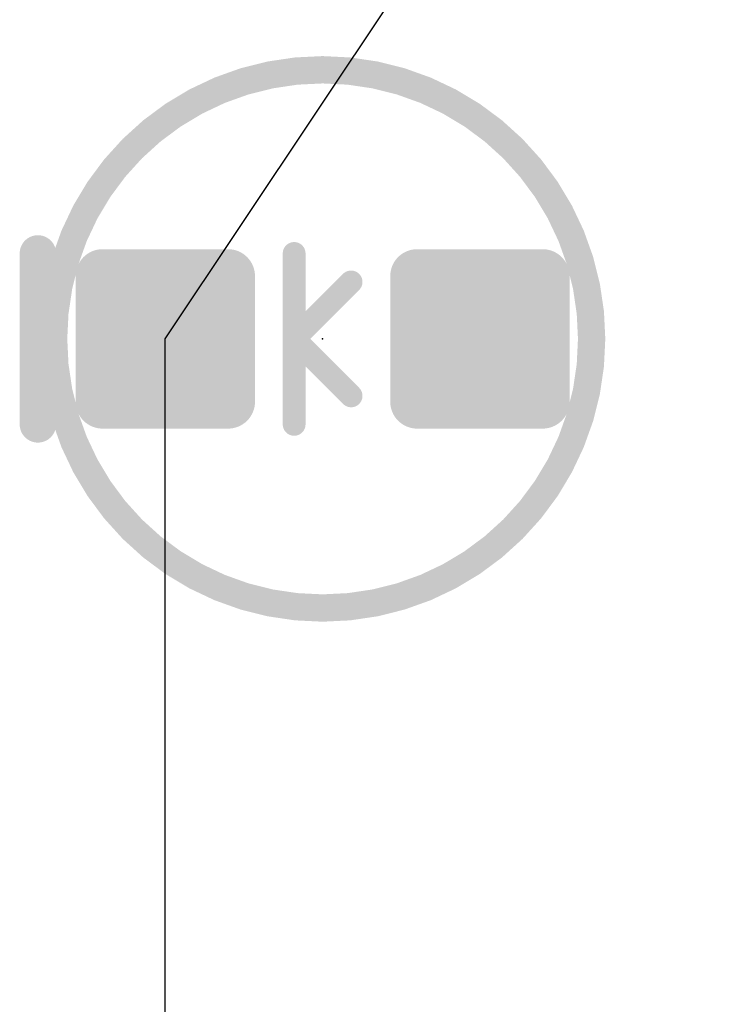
# Model space of a CAD drawing. Extents: x -35 to 35, y -57 to 81.
# Tile 50 of 153: x 5.93 to 9.92, y -3.71 to 1.78. Entities that reach past the tile are written whole.
import ezdxf

# ---------------------------------------------------------------- set-up
doc = ezdxf.new("R2010")
doc.units = 0
for name, color, linetype in [('1', 22, 'CONTINUOUS'), ('19', 53, 'CONTINUOUS'), ('21', 7, 'CONTINUOUS'), ('23', 7, 'CONTINUOUS'), ('51', 53, 'CONTINUOUS')]:
    doc.layers.add(name, color=color, linetype=linetype)

# ---------------------------------------------------------------- blocks, each defined once
blk = doc.blocks.new('RECT160000X160000R30')
at = {"const_width": 0.15}
blk.add_lwpolyline([(0.425, -0.35), (0.425, 0.35, 0.4142), (0.35, 0.425), (-0.35, 0.425, 0.4142), (-0.425, 0.35), (-0.425, -0.35, 0.4142), (-0.35, -0.425), (0.35, -0.425, 0.4142)], format="xyb", close=True, dxfattribs=at)
blk.add_solid([(-0.3754, -0.3754), (0.3754, -0.3754), (-0.3754, 0.3754), (0.3754, 0.3754)])

msp = doc.modelspace()

# ---------------------------------------------------------------- linework, layer by layer
at = {"layer": '19'}
for p, q in [((6.743, 0), (16.903, 15.24)), ((6.743, -7.62), (6.743, 0))]:
    msp.add_line(p, q, dxfattribs=at)
at = {"layer": '21', "const_width": 0.2032}
msp.add_lwpolyline([(6.0325, -0.4763), (6.0325, 0.4763)], dxfattribs=at)
at = {"layer": '21', "const_width": 0.1016}
for points in [[(6.0833, 0.4763, 1), (5.9817, 0.4763)], [(5.9817, -0.4763, 1), (6.0833, -0.4763)]]:
    msp.add_lwpolyline(points, format="xyb", dxfattribs=at)
at = {"layer": '23'}
msp.add_point((7.62, 0), dxfattribs=at)
msp.add_point((7.62, 0), dxfattribs=at)
at = {"layer": '51'}
for points, const_width in [([(7.62, -1.5, 1), (7.62, 1.5, 1), (7.62, -1.5)], 0.1524), ([(7.493, 0.4763, 1), (7.4295, 0.4763)], 0.0635), ([(7.8012, 0.295, 1), (7.7563, 0.34)], 0.0635), ([(7.493, 0, 1), (7.4295, 0)], 0.0635), ([(7.4837, 0.0225, 1), (7.4388, -0.0225)], 0.0635), ([(7.4388, 0.0225, 1), (7.4837, -0.0225)], 0.0635), ([(7.4295, 0, 1), (7.493, 0)], 0.0635), ([(7.7563, -0.34, 1), (7.8012, -0.295)], 0.0635), ([(7.4295, -0.4763, 1), (7.493, -0.4763)], 0.0635)]:
    msp.add_lwpolyline(points, format="xyb", dxfattribs=dict(at, const_width=const_width))
at = {"layer": '51', "const_width": 0.127}
for points in [[(7.4613, 0), (7.4613, 0.4763)], [(7.4613, 0), (7.7788, 0.3175)], [(7.4613, -0.4763), (7.4613, 0)], [(7.4613, 0), (7.7788, -0.3175)]]:
    msp.add_lwpolyline(points, dxfattribs=at)

# ---------------------------------------------------------------- block references
at = {"layer": '1', "rotation": 90}
for p in [(6.743, 0), (8.497, 0)]:
    msp.add_blockref('RECT160000X160000R30', p, dxfattribs=at)

doc.saveas('drawing.dxf')
